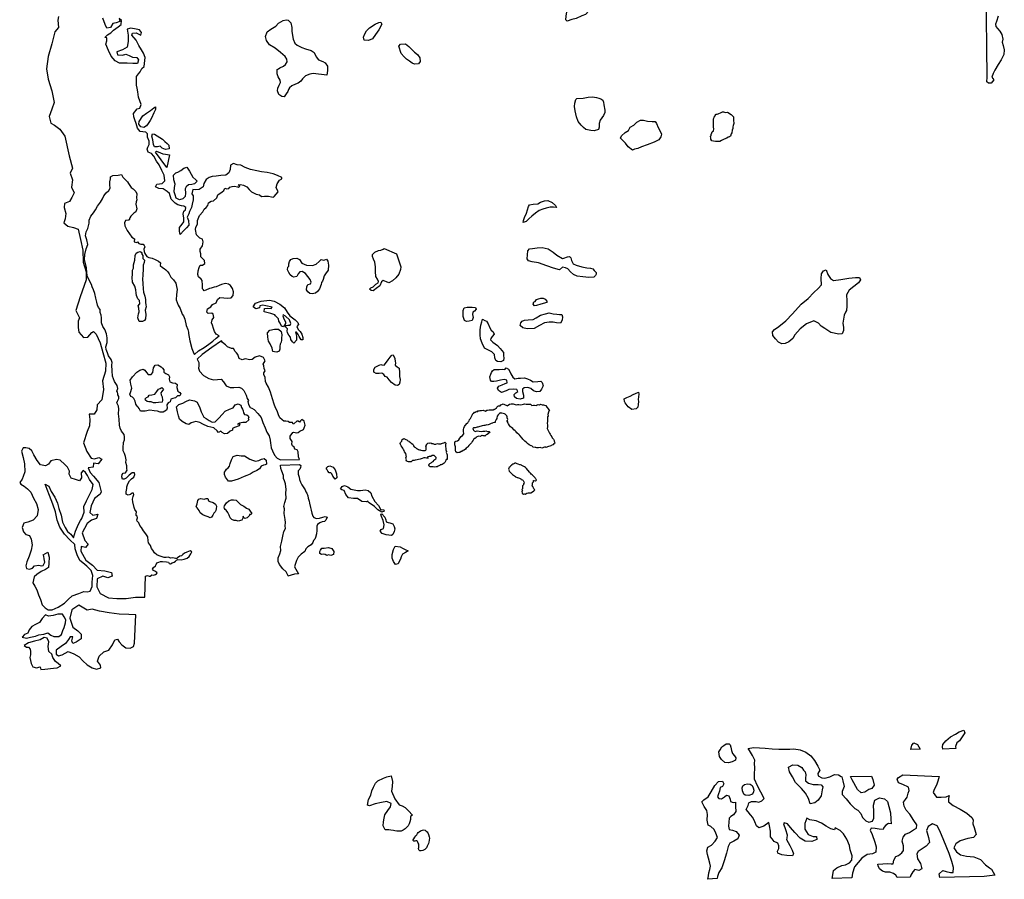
# Model space of a CAD drawing. Extents: x 167040 to 315899, y 721307 to 809380.
# Tile 6 of 20: x 224170 to 250542, y 721307 to 744317. Entities that reach past the tile are written whole.
import ezdxf

# ---------------------------------------------------------------- set-up
doc = ezdxf.new("R2010")
doc.units = 0
doc.layers.add('-RPA', color=1, linetype='CONTINUOUS')
doc.layers.add('RPA', color=3, linetype='CONTINUOUS')

msp = doc.modelspace()

# ---------------------------------------------------------------- linework, layer by layer
at = {"layer": '-RPA', "color": 0}
for points in [[(227541, 734135), (227532, 734171), (227566, 734208), (227611, 734224), (227636, 734262), (227708, 734278), (227792, 734297), (227842, 734366), (227884, 734425), (227931, 734446), (227975, 734475), (228020, 734428), (227981, 734366), (227946, 734328), (227963, 734275), (227986, 734220), (227991, 734134), (227988, 734076), (227888, 734069), (227819, 734060), (227751, 734064), (227687, 734084), (227627, 734084), (227585, 734093)], [(245204, 724182), (245227, 724104), (245220, 724013), (245217, 723941), (245299, 723883), (245420, 723841), (245557, 723841), (245635, 723835), (245681, 723786), (245661, 723698), (245633, 723545), (245555, 723424), (245470, 723352), (245346, 723329), (245297, 723465), (245218, 723615), (245110, 723735), (244953, 723898), (244865, 724048), (244786, 724184), (244760, 724308), (244880, 724367), (245011, 724364), (245115, 724299), (245164, 724225)]]:
    msp.add_lwpolyline(points, close=True, dxfattribs=at)
at = {"layer": 'RPA', "color": 0}
for points in [[(250374, 744413), (250331, 744273), (250308, 744198), (250311, 744133), (250363, 744084), (250419, 744009), (250477, 743924), (250500, 743794), (250487, 743715), (250513, 743627), (250542, 743507), (250529, 743383), (250457, 743239), (250378, 743116), (250284, 742963), (250241, 742881), (250212, 742780), (250262, 742707), (250192, 742621), (250122, 742621), (250074, 742650), (250081, 742777), (250052, 745177)], [(225210, 744402), (225193, 744309), (225208, 744108), (225115, 743992), (225029, 743674), (224935, 743331), (224891, 743005), (224931, 742728), (225029, 742409), (225094, 742099), (225034, 741923), (224958, 741723), (225007, 741547), (225098, 741496), (225248, 741386), (225381, 741201), (225495, 740672), (225585, 740345), (225525, 740211), (225583, 740035), (225556, 739834), (225631, 739683), (225571, 739558), (225503, 739449), (225369, 739400), (225360, 739291), (225409, 739132), (225391, 738989), (225349, 738881), (225457, 738788), (225608, 738753), (225733, 738711), (225798, 738434), (225863, 738148), (225869, 737830), (225951, 737570), (225950, 737352), (225788, 736901), (225676, 736533), (225776, 736340), (225733, 736248), (225740, 736080), (225756, 735955), (225881, 735811), (225998, 735819), (226100, 735944), (226150, 735969), (226216, 735901), (226324, 735666), (226397, 735406), (226479, 735121), (226469, 734911), (226392, 734652), (226416, 734417), (226372, 734141), (226246, 734008), (226236, 733874), (226168, 733757), (226034, 733758), (226050, 733616), (226041, 733448), (225973, 733298), (225878, 732989), (225969, 732754), (226085, 732577), (226177, 732559), (226286, 732601), (226370, 732550), (226268, 732425), (226151, 732442), (226134, 732342), (226008, 732318), (226057, 732200), (226149, 732099), (226290, 731930), (226355, 731679), (226322, 731620), (226178, 731496), (226085, 731304), (226050, 731128), (226133, 731052), (226259, 731085), (226225, 730968), (226091, 730918), (225973, 730827), (225905, 730693), (225845, 730577), (225911, 730375), (226003, 730282), (225935, 730191), (225818, 730217), (225809, 730091), (225941, 729847), (226124, 729720), (226249, 729585), (226450, 729567), (226626, 729516), (226650, 729424), (226533, 729374), (226399, 729425), (226248, 729351), (226238, 729133), (226329, 728957), (226546, 728838), (226772, 728820), (227023, 728826), (227274, 728858), (227518, 728855), (227544, 729420), (227589, 729439), (227635, 729425), (227668, 729419), (227704, 729445), (227710, 729456), (227750, 729444), (227810, 729465), (227837, 729482), (227849, 729510), (227810, 729543), (227753, 729577), (227731, 729611), (227755, 729649), (227809, 729694), (227822, 729733), (227841, 729778), (227897, 729800), (227938, 729816), (227998, 729814), (228098, 729806), (228154, 729796), (228170, 729764), (228211, 729755), (228252, 729781), (228305, 729799), (228345, 729823), (228368, 729853), (228407, 729869), (228496, 729854), (228571, 729872), (228653, 729903), (228708, 729944), (228758, 730017), (228781, 730076), (228733, 730096), (228646, 730067), (228587, 730035), (228542, 729998), (228505, 729964), (228456, 729957), (228396, 729913), (228376, 729892), (228340, 729898), (228272, 729909), (228217, 729907), (228149, 729930), (228092, 729922), (228036, 729921), (227983, 729942), (227908, 729965), (227842, 729993), (227782, 730042), (227733, 730114), (227704, 730163), (227672, 730238), (227621, 730311), (227615, 730369), (227603, 730473), (227548, 730555), (227482, 730637), (227462, 730677), (227435, 730728), (227385, 730780), (227361, 730849), (227314, 730894), (227307, 730933), (227327, 730986), (227319, 731029), (227289, 731043), (227291, 731080), (227298, 731142), (227258, 731203), (227236, 731256), (227196, 731408), (227192, 731481), (227205, 731550), (227231, 731608), (227215, 731641), (227180, 731643), (227139, 731604), (227073, 731586), (227022, 731616), (227026, 731683), (227044, 731767), (227040, 731812), (227070, 731893), (227113, 731974), (227165, 732023), (227230, 732074), (227254, 732139), (227244, 732187), (227179, 732185), (227101, 732123), (227018, 732046), (226967, 732020), (226924, 732019), (226903, 732076), (226911, 732146), (226941, 732181), (227005, 732188), (227051, 732255), (227044, 732298), (227039, 732378), (227014, 732463), (227026, 732537), (227001, 732624), (226977, 732708), (226939, 732772), (226942, 732859), (226950, 732998), (226974, 733072), (226980, 733153), (226965, 733217), (226900, 733299), (226860, 733385), (226846, 733462), (226831, 733620), (226813, 733768), (226824, 733889), (226813, 733972), (226776, 734058), (226787, 734110), (226822, 734176), (226824, 734233), (226795, 734273), (226797, 734311), (226786, 734348), (226774, 734376), (226803, 734443), (226781, 734529), (226711, 734628), (226656, 734774), (226646, 734917), (226637, 735070), (226650, 735145), (226624, 735218), (226552, 735320), (226518, 735396), (226484, 735493), (226481, 735559), (226516, 735680), (226515, 735798), (226496, 735912), (226449, 736028), (226396, 736108), (226361, 736207), (226357, 736255), (226363, 736336), (226355, 736412), (226325, 736478), (226326, 736561), (226279, 736613), (226256, 736680), (226238, 736755), (226211, 736866), (226187, 736984), (226146, 737083), (226110, 737164), (226089, 737228), (225987, 737434), (225964, 737543), (225959, 737678), (225908, 737899), (225911, 738032), (225953, 738188), (225998, 738299), (225972, 738421), (225932, 738531), (225950, 738636), (225997, 738727), (226032, 738868), (226033, 738950), (226074, 739057), (226145, 739147), (226198, 739232), (226251, 739326), (226330, 739436), (226390, 739523), (226423, 739606), (226490, 739683), (226559, 739741), (226591, 739804), (226587, 739900), (226586, 739978), (226599, 740058), (226605, 740113), (226668, 740149), (226804, 740158), (226893, 740169), (226929, 740100), (227010, 740026), (227061, 739974), (227086, 739930), (227116, 739881), (227155, 739821), (227210, 739787), (227282, 739722), (227305, 739652), (227295, 739553), (227304, 739499), (227288, 739444), (227284, 739378), (227305, 739253), (227284, 739175), (227230, 739134), (227151, 739058), (227122, 739017), (227100, 738951), (227079, 738954), (227007, 738938), (226979, 738879), (226985, 738795), (227053, 738677), (227174, 738496), (227243, 738455), (227234, 738372), (227305, 738350), (227328, 738368), (227359, 738326), (227417, 738311), (227473, 738312), (227508, 738275), (227518, 738235), (227493, 738171), (227506, 738114), (227524, 738056), (227572, 737976), (227633, 737950), (227720, 737931), (227801, 737897), (227884, 737850), (227943, 737810), (227932, 737737), (227991, 737685), (228041, 737656), (228081, 737619), (228140, 737565), (228171, 737516), (228218, 737425), (228290, 737355), (228355, 737268), (228373, 737176), (228387, 737091), (228371, 736959), (228364, 736820), (228411, 736678), (228469, 736584), (228519, 736436), (228554, 736391), (228589, 736302), (228631, 736128), (228671, 736025), (228695, 735950), (228689, 735918), (228726, 735723), (228782, 735520), (228835, 735383), (228852, 735358), (228960, 735454), (229107, 735539), (229234, 735632), (229342, 735715), (229435, 735794), (229512, 735852), (229435, 735896), (229388, 735970), (229362, 736050), (229331, 736137), (229306, 736199), (229321, 736281), (229366, 736347), (229355, 736436), (229319, 736459), (229216, 736454), (229178, 736489), (229203, 736577), (229288, 736633), (229337, 736691), (229433, 736742), (229472, 736830), (229534, 736878), (229641, 736873), (229734, 736862), (229835, 736873), (229890, 736931), (229894, 737035), (229869, 737118), (229812, 737206), (229761, 737241), (229678, 737252), (229571, 737226), (229514, 737198), (229431, 737170), (229377, 737153), (229300, 737130), (229252, 737124), (229155, 737080), (229112, 737061), (229093, 737087), (229065, 737110), (229063, 737213), (229053, 737340), (229033, 737373), (228962, 737430), (228942, 737498), (228952, 737596), (228976, 737682), (229008, 737745), (229063, 737742), (229125, 737794), (229117, 737868), (229020, 737968), (229023, 738051), (229008, 738114), (229001, 738179), (229068, 738268), (229088, 738370), (229065, 738438), (228995, 738472), (228908, 738560), (228877, 738697), (228891, 738764), (228935, 738840), (228931, 738943), (228987, 739080), (229074, 739174), (229112, 739249), (229163, 739286), (229209, 739345), (229229, 739414), (229295, 739462), (229357, 739466), (229453, 739545), (229473, 739626), (229597, 739707), (229634, 739744), (229666, 739811), (229715, 739793), (229771, 739796), (229797, 739834), (229862, 739850), (229922, 739862), (230001, 739839), (230019, 739836), (230062, 739863), (230021, 739901), (230088, 739910), (230166, 739890), (230253, 739842), (230317, 739770), (230378, 739712), (230506, 739651), (230590, 739628), (230649, 739587), (230729, 739591), (230830, 739594), (230911, 739580), (230971, 739564), (230983, 739584), (231097, 739710), (231040, 739828), (231065, 739920), (231125, 740020), (231192, 740053), (231192, 740095), (231075, 740146), (230958, 740188), (230800, 740231), (230649, 740241), (230523, 740275), (230348, 740310), (230206, 740361), (230089, 740420), (229997, 740429), (229897, 740464), (229813, 740422), (229803, 740305), (229769, 740222), (229694, 740155), (229559, 740148), (229434, 740132), (229325, 740124), (229241, 740091), (229165, 740042), (229106, 739933), (229080, 739841), (228979, 739775), (228887, 739759), (228803, 739768), (228777, 739659), (228819, 739600), (228818, 739491), (228792, 739382), (228775, 739290), (228715, 739182), (228698, 739123), (228656, 739032), (228688, 738939), (228704, 738814), (228637, 738747), (228569, 738672), (228468, 738564), (228452, 738656), (228453, 738757), (228520, 738840), (228563, 738907), (228563, 739016), (228547, 739108), (228565, 739191), (228607, 739225), (228616, 739292), (228566, 739325), (228507, 739334), (228407, 739360), (228332, 739402), (228223, 739512), (228183, 739663), (228124, 739722), (228016, 739790), (227899, 739799), (227807, 739842), (227841, 739917), (227983, 739932), (228059, 740007), (228044, 740158), (227977, 740284), (227903, 740436), (227837, 740528), (227762, 740663), (227696, 740738), (227612, 740773), (227588, 740856), (227605, 740907), (227639, 740973), (227639, 741065), (227590, 741175), (227591, 741258), (227549, 741309), (227465, 741318), (227398, 741327), (227324, 741411), (227291, 741537), (227250, 741638), (227225, 741713), (227217, 741805), (227319, 741930), (227386, 741947), (227420, 742047), (227387, 742148), (227355, 742248), (227330, 742383), (227314, 742483), (227298, 742567), (227299, 742676), (227300, 742801), (227350, 742868), (227401, 742918), (227444, 743010), (227503, 743068), (227531, 743305), (227490, 743423), (227432, 743515), (227358, 743625), (227292, 743768), (227175, 743902), (227192, 743953), (227293, 743969), (227418, 743901), (227435, 743976), (227377, 744043), (227294, 744061), (227151, 744095), (227051, 744062), (227075, 743903), (227074, 743736), (227047, 743585), (226921, 743510), (226770, 743453), (226786, 743377), (226920, 743368), (227013, 743393), (227105, 743358), (227188, 743316), (227305, 743307), (227355, 743239), (227321, 743148), (227204, 743148), (227045, 743158), (226843, 743151), (226727, 743219), (226619, 743337), (226553, 743496), (226478, 743664), (226504, 743756), (226505, 743832), (226454, 743840), (226522, 743915), (226614, 743965), (226682, 744040), (226808, 744123), (226892, 744189), (226893, 744298), (226835, 744349), (226851, 744265), (226750, 744232), (226666, 744216), (226599, 744107), (226506, 744091), (226457, 744192), (226399, 744360)]]:
    msp.add_lwpolyline(points, dxfattribs=at)
for points in [[(239109, 744735), (239191, 744761), (239279, 744761), (239351, 744751), (239386, 744744), (239429, 744649), (239416, 744555), (239327, 744457), (239230, 744421), (239073, 744347), (238962, 744321), (238835, 744282), (238796, 744314), (238806, 744412), (238825, 744526), (238897, 744614), (239005, 744686)], [(231099, 742998), (231142, 743030), (231233, 743076), (231292, 743115), (231334, 743190), (231328, 743265), (231279, 743330), (231152, 743441), (231009, 743559), (230862, 743647), (230778, 743764), (230755, 743865), (230798, 743992), (230895, 744064), (231029, 744145), (231104, 744227), (231228, 744295), (231303, 744315), (231362, 744305), (231434, 744230), (231456, 744109), (231456, 743998), (231498, 743799), (231537, 743685), (231602, 743633), (231729, 743577), (231824, 743538), (231977, 743492), (232055, 743440), (232107, 743319), (232176, 743244), (232290, 743198), (232355, 743162), (232417, 743074), (232410, 742954), (232397, 742836), (232033, 742874), (231939, 742858), (231828, 742819), (231743, 742734), (231704, 742672), (231632, 742616), (231557, 742590), (231462, 742544), (231394, 742492), (231371, 742449), (231348, 742397), (231309, 742331), (231257, 742253), (231191, 742259), (231113, 742318), (231074, 742409), (231083, 742481), (231119, 742566), (231155, 742632), (231145, 742697), (231093, 742789), (231063, 742867), (231068, 742981)], [(233403, 743917), (233455, 744015), (233536, 744096), (233687, 744197), (233788, 744246), (233843, 744253), (233866, 744194), (233791, 744047), (233699, 743923), (233624, 743806), (233516, 743764), (233393, 743771), (233383, 743849)], [(234608, 743208), (234533, 743257), (234465, 743323), (234383, 743414), (234328, 743610), (234367, 743658), (234501, 743671), (234595, 743603), (234654, 743534), (234745, 743446), (234827, 743390), (234888, 743293), (234895, 743201), (234852, 743136), (234745, 743127), (234686, 743153)], [(239787, 742166), (239810, 742110), (239820, 742039), (239843, 741898), (239843, 741833), (239804, 741751), (239762, 741689), (239716, 741627), (239690, 741542), (239687, 741437), (239677, 741375), (239553, 741342), (239465, 741352), (239337, 741374), (239275, 741430), (239206, 741492), (239124, 741590), (239088, 741721), (239049, 741881), (239032, 741992), (239039, 742087), (239068, 742181), (239094, 742208), (239258, 742221), (239398, 742241), (239516, 742251), (239620, 742231), (239682, 742218), (239731, 742202)], [(227696, 741679), (227662, 741617), (227615, 741537), (227565, 741479), (227496, 741428), (227412, 741446), (227358, 741519), (227372, 741596), (227466, 741745), (227562, 741814), (227670, 741884), (227760, 741957), (227806, 741986), (227811, 741917), (227760, 741827)], [(242961, 741830), (242997, 741847), (243023, 741853), (243075, 741830), (243128, 741844), (243229, 741778), (243291, 741720), (243285, 741684), (243291, 741625), (243295, 741543), (243282, 741484), (243275, 741445), (243272, 741406), (243249, 741357), (243243, 741288), (243223, 741259), (243204, 741203), (243184, 741180), (243145, 741174), (243112, 741147), (243037, 741118), (242965, 741088), (242920, 741059), (242920, 741059), (242867, 741059), (242805, 741059), (242756, 741065), (242710, 741072), (242684, 741117), (242681, 741147), (242674, 741199), (242687, 741209), (242687, 741245), (242710, 741287), (242720, 741314), (242752, 741343), (242762, 741392), (242752, 741441), (242756, 741497), (242755, 741539), (242752, 741585), (242755, 741627), (242755, 741650), (242762, 741693), (242768, 741709), (242798, 741742), (242804, 741765), (242807, 741778), (242827, 741788), (242850, 741791), (242876, 741798)], [(240703, 741576), (240794, 741628), (240876, 741631), (240981, 741602), (241108, 741589), (241193, 741589), (241229, 741540), (241269, 741429), (241331, 741312), (241357, 741250), (241344, 741178), (241289, 741099), (241161, 741037), (240972, 740968), (240828, 740912), (240730, 740866), (240635, 740850), (240586, 740827), (240469, 740918), (240393, 741016), (240259, 741144), (240288, 741206), (240383, 741294), (240478, 741353), (240523, 741438), (240621, 741494), (240657, 741530)], [(227924, 741166), (227992, 741116), (228059, 741056), (228120, 741000), (228165, 740957), (228170, 740862), (228078, 740841), (227984, 740882), (227933, 740928), (227861, 740913), (227780, 740912), (227755, 740977), (227738, 741105), (227710, 741196), (227731, 741258), (227779, 741250)], [(228076, 740714), (228186, 740702), (228108, 740365), (227810, 740771), (227833, 740797), (227940, 740756), (228001, 740729)], [(228648, 740372), (228722, 740266), (228760, 740181), (228810, 740098), (228891, 740035), (228922, 739993), (228854, 739926), (228779, 739902), (228695, 739894), (228628, 739844), (228602, 739794), (228610, 739677), (228601, 739585), (228542, 739518), (228449, 739494), (228358, 739536), (228333, 739629), (228309, 739712), (228318, 739821), (228335, 739913), (228302, 740031), (228286, 740156), (228354, 740215), (228404, 740239), (228488, 740281), (228564, 740347)], [(237925, 739376), (238045, 739389), (238121, 739435), (238228, 739468), (238317, 739478), (238434, 739425), (238523, 739341), (238549, 739288), (238464, 739301), (238376, 739301), (238274, 739275), (238183, 739249), (238085, 739206), (237984, 739134), (237886, 739062), (237807, 738990), (237739, 738911), (237654, 738888), (237660, 738944), (237690, 739022), (237742, 739137), (237774, 739232), (237800, 739317), (237823, 739363)], [(234260, 738054), (234377, 737704), (234371, 737628), (234323, 737505), (234242, 737404), (234153, 737323), (234054, 737270), (233994, 737299), (233907, 737337), (233859, 737299), (233817, 737193), (233722, 737124), (233676, 737085), (233638, 737059), (233586, 737067), (233543, 737107), (233575, 737144), (233641, 737170), (233705, 737236), (233767, 737270), (233784, 737313), (233757, 737368), (233705, 737442), (233701, 737581), (233701, 737703), (233678, 737829), (233650, 737905), (233620, 737974), (233620, 738029), (233684, 738093), (233776, 738139), (233843, 738151), (233909, 738174), (233928, 738193)], [(238711, 737926), (238747, 737935), (238842, 737968), (238897, 737975), (238936, 737939), (238953, 737867), (238992, 737782), (239074, 737746), (239228, 737698), (239362, 737672), (239460, 737665), (239519, 737652), (239558, 737600), (239607, 737548), (239607, 737508), (239591, 737466), (239548, 737427), (239418, 737413), (239251, 737430), (239100, 737456), (238999, 737495), (238921, 737566), (238852, 737651), (238793, 737671), (238708, 737697), (238630, 737618), (238469, 737664), (238293, 737732), (238067, 737807), (237897, 737840), (237796, 737859), (237763, 737915), (237773, 738026), (237779, 738127), (237822, 738183), (237903, 738189), (238034, 738209), (238165, 738219), (238322, 738183), (238456, 738095), (238560, 738017)], [(227400, 738108), (227422, 738097), (227444, 738071), (227445, 738043), (227466, 738002), (227464, 737968), (227464, 737923), (227512, 737882), (227508, 737822), (227478, 737750), (227478, 737649), (227466, 737483), (227460, 737370), (227464, 737259), (227478, 737111), (227490, 737025), (227518, 736913), (227543, 736828), (227540, 736751), (227553, 736686), (227555, 736628), (227535, 736541), (227552, 736423), (227544, 736314), (227515, 736264), (227460, 736234), (227372, 736242), (227332, 736334), (227350, 736443), (227367, 736498), (227365, 736598), (227347, 736658), (227375, 736698), (227391, 736714), (227381, 736799), (227331, 736845), (227297, 736931), (227288, 736998), (227285, 737087), (227253, 737188), (227190, 737294), (227182, 737414), (227188, 737493), (227194, 737612), (227216, 737670), (227222, 737759), (227252, 737881), (227263, 738004), (227291, 738070), (227336, 738096)], [(232391, 737908), (232422, 737855), (232438, 737747), (232431, 737611), (232361, 737516), (232324, 737457), (232297, 737367), (232281, 737318), (232253, 737284), (232247, 737229), (232204, 737117), (232143, 737045), (232089, 737001), (232007, 736980), (231938, 736990), (231884, 737031), (231854, 737083), (231863, 737169), (231891, 737225), (231955, 737251), (231973, 737295), (231946, 737363), (231884, 737446), (231823, 737527), (231735, 737573), (231673, 737567), (231630, 737514), (231590, 737441), (231513, 737421), (231467, 737441), (231417, 737490), (231381, 737546), (231344, 737625), (231351, 737692), (231378, 737724), (231377, 737778), (231401, 737843), (231430, 737894), (231491, 737929), (231595, 737932), (231664, 737901), (231728, 737800), (231855, 737746), (232009, 737738), (232112, 737776), (232190, 737842), (232244, 737901), (232277, 737889), (232314, 737882), (232339, 737890)], [(246311, 736534), (246285, 736491), (246250, 736406), (246233, 736298), (246220, 736197), (246237, 736079), (246237, 735994), (246195, 735909), (246106, 735903), (245894, 735948), (245737, 736052), (245639, 736114), (245567, 736196), (245439, 736258), (245243, 736173), (245070, 736045), (244930, 735885), (244874, 735783), (244767, 735692), (244675, 735646), (244580, 735639), (244492, 735688), (244410, 735773), (244338, 735861), (244335, 735962), (244384, 736024), (244501, 736103), (244691, 736260), (244870, 736440), (245105, 736702), (245285, 736853), (245438, 737016), (245559, 737121), (245647, 737222), (245637, 737386), (245650, 737517), (245696, 737595), (245771, 737625), (245817, 737494), (245889, 737389), (245964, 737340), (246163, 737360), (246379, 737400), (246552, 737416), (246663, 737420), (246686, 737358), (246641, 737273), (246513, 737178), (246383, 737073), (246317, 736952), (246321, 736789), (246321, 736648)], [(238016, 736823), (238065, 736843), (238131, 736863), (238193, 736863), (238248, 736833), (238291, 736784), (238288, 736745), (238131, 736699), (238016, 736663), (237961, 736657), (237925, 736699), (237941, 736761), (237977, 736778)], [(231516, 735654), (231475, 735694), (231432, 735757), (231421, 735815), (231383, 735874), (231339, 735932), (231332, 735989), (231339, 736044), (231302, 736084), (231294, 736130), (231348, 736136), (231418, 736137), (231436, 736189), (231393, 736280), (231292, 736385), (231230, 736413), (231216, 736392), (231248, 736312), (231291, 736225), (231292, 736181), (231262, 736144), (231234, 736092), (231182, 736112), (231148, 736195), (231114, 736245), (231103, 736314), (231061, 736358), (231020, 736386), (231002, 736420), (230895, 736456), (230790, 736477), (230719, 736499), (230728, 736582), (230802, 736593), (230907, 736583), (230930, 736626), (230765, 736654), (230685, 736676), (230600, 736660), (230589, 736606), (230493, 736579), (230423, 736631), (230486, 736732), (230638, 736783), (230857, 736810), (230986, 736780), (231134, 736704), (231260, 736604), (231333, 736486), (231407, 736390), (231544, 736283), (231621, 736211), (231638, 736161), (231594, 736107), (231626, 736028), (231686, 735973), (231730, 735899), (231757, 735813), (231751, 735752), (231711, 735744), (231656, 735837), (231633, 735889), (231586, 735950), (231560, 735949), (231588, 735844), (231588, 735766), (231585, 735738)], [(236046, 736464), (236046, 736536), (236075, 736605), (236154, 736618), (236291, 736618), (236376, 736615), (236392, 736570), (236353, 736517), (236311, 736491), (236301, 736426), (236314, 736347), (236288, 736269), (236210, 736246), (236134, 736239), (236082, 736268), (236046, 736376)], [(238461, 736448), (238556, 736432), (238631, 736429), (238693, 736429), (238713, 736360), (238700, 736275), (238654, 736190), (238546, 736200), (238455, 736223), (238354, 736222), (238229, 736199), (238089, 736131), (237949, 736052), (237759, 736042), (237648, 736071), (237576, 736130), (237592, 736205), (237625, 736251), (237693, 736277), (237791, 736280), (237919, 736294), (238007, 736340), (238115, 736405), (238252, 736448), (238353, 736474)], [(237126, 735407), (237132, 735332), (237139, 735257), (237126, 735191), (237054, 735162), (236966, 735165), (236920, 735198), (236894, 735266), (236891, 735354), (236815, 735429), (236711, 735478), (236616, 735521), (236554, 735655), (236514, 735772), (236504, 735877), (236507, 736014), (236520, 736142), (236550, 736230), (236569, 736305), (236625, 736269), (236677, 736250), (236720, 736174), (236759, 736070), (236795, 736005), (236851, 735959), (236877, 735897), (236828, 735835), (236785, 735786), (236782, 735750), (236844, 735684), (236965, 735600), (237037, 735515)], [(231175, 735685), (231145, 735636), (231134, 735579), (231135, 735499), (231124, 735441), (231061, 735417), (230993, 735422), (230951, 735438), (230933, 735528), (230878, 735640), (230834, 735712), (230815, 735818), (230811, 735935), (230873, 736010), (230998, 736029), (231101, 736029), (231171, 735972), (231188, 735882), (231182, 735788), (231180, 735735)], [(228920, 735234), (228971, 735144), (228966, 735053), (228963, 734992), (228982, 734907), (229093, 734793), (229238, 734714), (229358, 734676), (229464, 734685), (229565, 734691), (229625, 734625), (229701, 734520), (229806, 734472), (229909, 734470), (230041, 734480), (230110, 734453), (230175, 734387), (230233, 734268), (230267, 734179), (230297, 734125), (230279, 734098), (230294, 734019), (230339, 733934), (230392, 733922), (230454, 733883), (230549, 733779), (230634, 733668), (230678, 733534), (230742, 733391), (230791, 733274), (230853, 733174), (230875, 733064), (230887, 732980), (230898, 732931), (230907, 732856), (230940, 732774), (230992, 732658), (231065, 732584), (231157, 732537), (231668, 732547), (231635, 732615), (231625, 732745), (231599, 732799), (231542, 732818), (231521, 732872), (231475, 732909), (231462, 732957), (231464, 733028), (231415, 733105), (231411, 733170), (231488, 733263), (231512, 733274), (231585, 733256), (231626, 733264), (231677, 733301), (231772, 733350), (231789, 733395), (231819, 733461), (231788, 733571), (231723, 733613), (231695, 733583), (231666, 733545), (231626, 733574), (231592, 733568), (231516, 733501), (231492, 733494), (231479, 733533), (231395, 733533), (231362, 733564), (231297, 733572), (231249, 733573), (231201, 733605), (231134, 733661), (231099, 733740), (231069, 733844), (231020, 733928), (230985, 734025), (230943, 734171), (230885, 734343), (230837, 734478), (230773, 734584), (230755, 734631), (230746, 734740), (230713, 734821), (230713, 734863), (230749, 734915), (230722, 734984), (230705, 735052), (230692, 735100), (230749, 735181), (230700, 735272), (230593, 735323), (230479, 735285), (230393, 735224), (230332, 735209), (230213, 735239), (230131, 735213), (230050, 735245), (230016, 735358), (229978, 735396), (229937, 735431), (229899, 735512), (229847, 735516), (229732, 735556), (229678, 735610), (229603, 735678), (229574, 735725), (229316, 735543), (229059, 735351)], [(233841, 735087), (233871, 735075), (233935, 735068), (233995, 735151), (234035, 735213), (234090, 735286), (234137, 735334), (234170, 735343), (234216, 735249), (234229, 735172), (234237, 735134), (234231, 735073), (234283, 735028), (234335, 734985), (234339, 734872), (234342, 734767), (234361, 734685), (234356, 734612), (234330, 734549), (234292, 734524), (234226, 734537), (234128, 734604), (234067, 734681), (234010, 734744), (233960, 734766), (233923, 734820), (233871, 734859), (233794, 734850), (233717, 734845), (233659, 734884), (233658, 734953), (233693, 735019), (233797, 735068)], [(227118, 734292), (227140, 734340), (227175, 734456), (227147, 734562), (227130, 734666), (227190, 734756), (227305, 734878), (227385, 734932), (227474, 734958), (227525, 734932), (227566, 734873), (227615, 734818), (227694, 734821), (227734, 734872), (227752, 734998), (227802, 735070), (227873, 735077), (227960, 735028), (227997, 734990), (228032, 734948), (228033, 734883), (228083, 734845), (228155, 734810), (228185, 734756), (228174, 734697), (228194, 734623), (228267, 734598), (228340, 734586), (228385, 734553), (228382, 734475), (228408, 734377), (228459, 734342), (228490, 734298), (228461, 734249), (228394, 734246), (228346, 734192), (228276, 734177), (228221, 734157), (228196, 734088), (228150, 734060), (228112, 734011), (228118, 733922), (228106, 733865), (228017, 733815), (227931, 733814), (227862, 733836), (227771, 733849), (227658, 733863), (227531, 733835), (227410, 733840), (227370, 733911), (227344, 733948), (227320, 733971), (227284, 734027), (227260, 734109), (227227, 734176), (227193, 734210), (227149, 734228)], [(237695, 734731), (237767, 734702), (237852, 734669), (237921, 734627), (238045, 734634), (238127, 734640), (238163, 734604), (238192, 734516), (238150, 734425), (238098, 734362), (238016, 734356), (237931, 734385), (237856, 734444), (237777, 734473), (237683, 734460), (237637, 734424), (237640, 734362), (237667, 734270), (237660, 734185), (237575, 734156), (237480, 734175), (237425, 734218), (237415, 734280), (237457, 734329), (237516, 734365), (237487, 734417), (237395, 734427), (237271, 734420), (237199, 734381), (237078, 734341), (236993, 734387), (236967, 734452), (237003, 734508), (237094, 734544), (237169, 734580), (237228, 734600), (237218, 734672), (237146, 734688), (237052, 734668), (236944, 734645), (236865, 734629), (236807, 734629), (236777, 734671), (236761, 734759), (236787, 734831), (236810, 734877), (236832, 734916), (236875, 734949), (237009, 734956), (237100, 734959), (237166, 734953), (237198, 734995), (237264, 734966), (237300, 734901), (237329, 734835), (237378, 734750), (237431, 734701), (237519, 734718), (237588, 734725)], [(240739, 734153), (240746, 734101), (240739, 734016), (240723, 733944), (240680, 733902), (240569, 733885), (240471, 733954), (240383, 734061), (240373, 734097), (240363, 734166), (240428, 734205), (240517, 734241), (240598, 734284), (240667, 734314), (240742, 734350), (240752, 734291), (240742, 734219)], [(230157, 733845), (230161, 733795), (230189, 733751), (230251, 733740), (230290, 733714), (230307, 733664), (230293, 733638), (230309, 733609), (230229, 733538), (230144, 733535), (230053, 733515), (230004, 733494), (230070, 733497), (230051, 733446), (229919, 733401), (229868, 733370), (229869, 733328), (229804, 733300), (229736, 733242), (229654, 733231), (229589, 733267), (229561, 733300), (229491, 733265), (229459, 733309), (229369, 733392), (229210, 733430), (229077, 733487), (228997, 733532), (228891, 733557), (228766, 733525), (228702, 733485), (228627, 733501), (228521, 733561), (228447, 733628), (228426, 733712), (228400, 733819), (228368, 733954), (228434, 734019), (228537, 734054), (228623, 734101), (228722, 734140), (228850, 734118), (228922, 734077), (228993, 733929), (229032, 733820), (229081, 733712), (229100, 733675), (229168, 733641), (229244, 733585), (229328, 733547), (229405, 733554), (229502, 733649), (229590, 733749), (229672, 733837), (229788, 733894), (229885, 733926), (229939, 734006), (230021, 734033), (230096, 734000), (230110, 733936), (230134, 733893)], [(236295, 733749), (236301, 733759), (236317, 733772), (236331, 733785), (236353, 733811), (236366, 733811), (236393, 733831), (236419, 733824), (236438, 733844), (236478, 733844), (236504, 733854), (236543, 733860), (236582, 733867), (236644, 733841), (236683, 733867), (236703, 733867), (236742, 733874), (236772, 733877), (236798, 733874), (236821, 733877), (236850, 733874), (236850, 733874), (236876, 733890), (236876, 733887), (236902, 733897), (236938, 733916), (236948, 733949), (236974, 733972), (236997, 733985), (237036, 733985), (237053, 734008), (237085, 734018), (237118, 734031), (237141, 734025), (237236, 733982), (237255, 734002), (237288, 734021), (237334, 734031), (237389, 734031), (237468, 734005), (237504, 734018), (237543, 734015), (237595, 734012), (237660, 734028), (237690, 734035), (237739, 734022), (237807, 734022), (237853, 734029), (237886, 733990), (237935, 733996), (237958, 734003), (238017, 733986), (238030, 734009), (238053, 734013), (238089, 734006), (238118, 734023), (238160, 734010), (238196, 734006), (238223, 734003), (238259, 733987), (238288, 733948), (238298, 733935), (238321, 733902), (238360, 733850), (238350, 733853), (238334, 733810), (238314, 733752), (238324, 733709), (238311, 733686), (238308, 733660), (238305, 733598), (238308, 733565), (238298, 733519), (238305, 733461), (238308, 733418), (238302, 733372), (238315, 733336), (238331, 733304), (238344, 733284), (238361, 733252), (238377, 733222), (238397, 733189), (238420, 733154), (238436, 733124), (238466, 733085), (238485, 733049), (238489, 733033), (238495, 733013), (238502, 732984), (238472, 732961), (238466, 732941), (238446, 732935), (238407, 732918), (238394, 732912), (238371, 732899), (238332, 732889), (238306, 732882), (238273, 732869), (238260, 732872), (238227, 732876), (238152, 732849), (238110, 732866), (238070, 732856), (238021, 732856), (237995, 732862), (237979, 732869), (237927, 732875), (237878, 732918), (237865, 732914), (237812, 732940), (237773, 732976), (237743, 732996), (237701, 733035), (237649, 733090), (237629, 733117), (237563, 733185), (237547, 733201), (237488, 733260), (237469, 733283), (237439, 733312), (237403, 733342), (237374, 733371), (237344, 733401), (237318, 733420), (237292, 733456), (237262, 733498), (237220, 733577), (237243, 733561), (237236, 733600), (237246, 733616), (237229, 733659), (237229, 733688), (237216, 733711), (237207, 733721), (237180, 733747), (237171, 733757), (237157, 733766), (237121, 733776), (237085, 733786), (237056, 733786), (237046, 733789), (237017, 733776), (237004, 733760), (236988, 733740), (236958, 733707), (236948, 733652), (236948, 733645), (236935, 733616), (236909, 733560), (236903, 733537), (236886, 733537), (236847, 733524), (236834, 733518), (236802, 733504), (236782, 733501), (236746, 733481), (236694, 733465), (236674, 733468), (236632, 733458), (236605, 733458), (236605, 733458), (236560, 733442), (236527, 733435), (236491, 733429), (236439, 733409), (236419, 733409), (236367, 733396), (236328, 733393), (236318, 733383), (236308, 733370), (236318, 733344), (236325, 733327), (236341, 733314), (236361, 733304), (236380, 733298), (236423, 733311), (236475, 733301), (236537, 733295), (236573, 733305), (236629, 733302), (236651, 733308), (236697, 733298), (236714, 733295), (236746, 733292), (236769, 733269), (236753, 733269), (236737, 733246), (236723, 733236), (236691, 733210), (236665, 733204), (236625, 733168), (236622, 733174), (236576, 733190), (236590, 733177), (236537, 733187), (236511, 733161), (236472, 733167), (236439, 733157), (236400, 733141), (236384, 733118), (236371, 733112), (236328, 733079), (236315, 733063), (236292, 733027), (236273, 732987), (236256, 732971), (236256, 732971), (236234, 732958), (236204, 732915), (236175, 732879), (236155, 732866), (236132, 732850), (236110, 732824), (236077, 732791), (236048, 732788), (236015, 732761), (235995, 732758), (235959, 732732), (235933, 732732), (235891, 732722), (235851, 732745), (235842, 732781), (235842, 732817), (235841, 732885), (235822, 732941), (235828, 733013), (235854, 733036), (235900, 733042), (235933, 733072), (235962, 733118), (235995, 733157), (236034, 733190), (236067, 733229), (236060, 733307), (236057, 733347), (236070, 733379), (236083, 733428), (236105, 733451), (236154, 733517), (236167, 733510), (236194, 733559), (236210, 733579), (236220, 733615), (236246, 733641)], [(234701, 732953), (234714, 732923), (234717, 732907), (234740, 732884), (234773, 732864), (234802, 732842), (234828, 732829), (234855, 732815), (234877, 732806), (234894, 732799), (234913, 732793), (234962, 732786), (234992, 732786), (235018, 732786), (235028, 732786), (235051, 732796), (235057, 732809), (235054, 732829), (235057, 732862), (235051, 732891), (235057, 732901), (235060, 732920), (235073, 732950), (235073, 732956), (235096, 732973), (235099, 732982), (235099, 732982), (235126, 732992), (235148, 732983), (235178, 732986), (235207, 732973), (235233, 732976), (235269, 732957), (235299, 732957), (235318, 732957), (235361, 732973), (235387, 732963), (235430, 732960), (235456, 732967), (235472, 732976), (235498, 732983), (235528, 732993), (235557, 733009), (235557, 733009), (235573, 732993), (235580, 732980), (235583, 732960), (235577, 732947), (235577, 732908), (235573, 732905), (235573, 732879), (235587, 732849), (235583, 732800), (235600, 732758), (235593, 732731), (235613, 732696), (235623, 732669), (235623, 732643), (235620, 732624), (235620, 732601), (235616, 732578), (235616, 732548), (235594, 732542), (235584, 732516), (235564, 732480), (235554, 732463), (235535, 732450), (235515, 732431), (235486, 732414), (235463, 732401), (235430, 732398), (235430, 732395), (235411, 732382), (235378, 732368), (235352, 732349), (235326, 732345), (235280, 732342), (235247, 732345), (235202, 732349), (235166, 732352), (235133, 732371), (235123, 732378), (235123, 732378), (235126, 732384), (235126, 732401), (235133, 732420), (235152, 732424), (235159, 732437), (235192, 732453), (235208, 732476), (235241, 732492), (235270, 732522), (235290, 732545), (235312, 732561), (235326, 732578), (235322, 732600), (235306, 732617), (235280, 732640), (235270, 732649), (235254, 732649), (235218, 732653), (235185, 732623), (235162, 732626), (235136, 732623), (235097, 732616), (235107, 732581), (235064, 732580), (235031, 732593), (234995, 732587), (234953, 732567), (234894, 732551), (234852, 732547), (234812, 732534), (234763, 732528), (234734, 732515), (234705, 732515), (234692, 732515), (234675, 732498), (234659, 732482), (234633, 732485), (234613, 732482), (234587, 732482), (234561, 732492), (234522, 732505), (234522, 732505), (234525, 732518), (234528, 732534), (234525, 732560), (234515, 732596), (234528, 732616), (234521, 732642), (234525, 732671), (234512, 732691), (234512, 732707), (234479, 732753), (234469, 732789), (234469, 732789), (234449, 732812), (234430, 732848), (234410, 732874), (234387, 732910), (234367, 732942), (234364, 732975), (234374, 732995), (234390, 733021), (234407, 733034), (234413, 733080), (234462, 733103), (234475, 733099), (234508, 733083), (234540, 733073), (234550, 733063), (234570, 733047), (234593, 733031), (234603, 733024), (234629, 733005), (234645, 732992), (234658, 732982)], [(224203, 731884), (224287, 731833), (224378, 731757), (224470, 731673), (224536, 731505), (224619, 731370), (224668, 731202), (224641, 731035), (224532, 730919), (224389, 730869), (224280, 730837), (224237, 730720), (224270, 730611), (224337, 730535), (224429, 730509), (224478, 730408), (224502, 730257), (224476, 730115), (224425, 729957), (224357, 729806), (224331, 729698), (224356, 729630), (224431, 729605), (224515, 729638), (224566, 729696), (224683, 729720), (224750, 729695), (224800, 729711), (224843, 729795), (224826, 729887), (224819, 729954), (224802, 729996), (224920, 730062), (224961, 729928), (224951, 729769), (224942, 729652), (224858, 729602), (224749, 729544), (224631, 729470), (224555, 729403), (224521, 729244), (224579, 729152), (224628, 729059), (224678, 728917), (224727, 728799), (224776, 728656), (224851, 728572), (224935, 728521), (225044, 728521), (225203, 728587), (225371, 728694), (225464, 728794), (225573, 728894), (225750, 728960), (225892, 729009), (225976, 729000), (226060, 729016), (226111, 729142), (226112, 729259), (226130, 729443), (226080, 729569), (225972, 729687), (225864, 729780), (225781, 729839), (225706, 729990), (225657, 730149), (225649, 730267), (225516, 730393), (225367, 730545), (225242, 730730), (225177, 730923), (225128, 731141), (225062, 731351), (224972, 731577), (224906, 731737), (224848, 731888), (224948, 731829), (225014, 731686), (225114, 731534), (225180, 731375), (225220, 731232), (225278, 731056), (225318, 730863), (225385, 730721), (225451, 730620), (225542, 730544), (225609, 730451), (225669, 730627), (225745, 730810), (225796, 730910), (225838, 730969), (225898, 731136), (225891, 731287), (225959, 731437), (226052, 731612), (226111, 731737), (226137, 731879), (226038, 732006), (225988, 732115), (225930, 732199), (225872, 732250), (225821, 732191), (225829, 732057), (225770, 731974), (225661, 732008), (225552, 732042), (225494, 732152), (225503, 732235), (225454, 732336), (225379, 732412), (225254, 732522), (225154, 732547), (225003, 732506), (224944, 732423), (224860, 732373), (224726, 732399), (224634, 732517), (224552, 732668), (224494, 732778), (224427, 732837), (224335, 732854), (224260, 732855), (224217, 732771), (224267, 732595), (224299, 732427), (224306, 732218), (224263, 732093), (224238, 732017), (224170, 731926)], [(230781, 732423), (230747, 732398), (230696, 732395), (230641, 732363), (230590, 732297), (230519, 732253), (230423, 732204), (230342, 732152), (230258, 732112), (230185, 732088), (230100, 732053), (230021, 732022), (229936, 731988), (229841, 731960), (229763, 731967), (229680, 732067), (229657, 732147), (229659, 732204), (229684, 732239), (229710, 732287), (229758, 732324), (229792, 732362), (229806, 732439), (229840, 732533), (229891, 732624), (229991, 732660), (230099, 732646), (230194, 732641), (230265, 732598), (230336, 732553), (230410, 732526), (230482, 732504), (230571, 732520), (230644, 732557), (230720, 732574), (230768, 732526)], [(231661, 732410), (231703, 732386), (231695, 732327), (231670, 732283), (231632, 732237), (231630, 732155), (231657, 732068), (231663, 732006), (231692, 731940), (231731, 731870), (231765, 731815), (231819, 731736), (231834, 731682), (231864, 731641), (231888, 731571), (231896, 731510), (231919, 731427), (231931, 731373), (231956, 731260), (231981, 731186), (231999, 731110), (232023, 731027), (232045, 730989), (232122, 730961), (232201, 730971), (232285, 730999), (232350, 731020), (232402, 731003), (232374, 730916), (232332, 730886), (232269, 730875), (232212, 730847), (232148, 730801), (232130, 730756), (232131, 730640), (232122, 730558), (232097, 730460), (232074, 730410), (232035, 730372), (232020, 730323), (231973, 730261), (231884, 730205), (231831, 730155), (231804, 730079), (231711, 730006), (231630, 729934), (231582, 729844), (231544, 729733), (231527, 729672), (231639, 729487), (231533, 729476), (231354, 729423), (231357, 729431), (231306, 729533), (231218, 729617), (231131, 729730), (231093, 729813), (231093, 729912), (231141, 730020), (231161, 730107), (231155, 730218), (231194, 730358), (231219, 730492), (231242, 730615), (231287, 730694), (231280, 730765), (231289, 730858), (231283, 730942), (231253, 731102), (231260, 731226), (231245, 731286), (231273, 731397), (231303, 731510), (231298, 731641), (231303, 731739), (231290, 731891), (231261, 731976), (231236, 732040), (231234, 732118), (231193, 732230), (231160, 732306), (231158, 732393)], [(232381, 732316), (232419, 732357), (232473, 732378), (232562, 732339), (232620, 732268), (232654, 732158), (232664, 732055), (232618, 732017), (232559, 732094), (232531, 732160), (232506, 732190), (232463, 732188), (232426, 732230), (232398, 732288)], [(237741, 732303), (237718, 732329), (237689, 732349), (237659, 732368), (237623, 732388), (237614, 732391), (237587, 732404), (237564, 732404), (237525, 732420), (237496, 732430), (237460, 732443), (237424, 732443), (237427, 732440), (237388, 732420), (237378, 732417), (237355, 732404), (237339, 732384), (237319, 732368), (237303, 732351), (237303, 732351), (237284, 732328), (237274, 732309), (237264, 732289), (237267, 732270), (237277, 732234), (237280, 732230), (237310, 732204), (237326, 732188), (237339, 732172), (237356, 732159), (237372, 732142), (237395, 732126), (237447, 732090), (237454, 732084), (237490, 732064), (237506, 732061), (237532, 732051), (237555, 732041), (237594, 732025), (237604, 732012), (237640, 732002), (237653, 731979), (237660, 731966), (237676, 731943), (237680, 731907), (237660, 731891), (237660, 731862), (237640, 731835), (237634, 731806), (237634, 731757), (237618, 731741), (237634, 731705), (237618, 731685), (237624, 731656), (237624, 731646), (237631, 731639), (237667, 731616), (237690, 731626), (237690, 731626), (237713, 731620), (237755, 731639), (237791, 731649), (237833, 731656), (237843, 731656), (237860, 731649), (237902, 731676), (237938, 731702), (237938, 731702), (237964, 731728), (237938, 731757), (237928, 731784), (237912, 731819), (237899, 731846), (237899, 731842), (237902, 731878), (237902, 731917), (237928, 731947), (237934, 731983), (237951, 731980), (237983, 731976), (238013, 731990), (237996, 732025), (237987, 732039), (237973, 732055), (237960, 732074), (237941, 732091), (237911, 732117), (237892, 732133), (237892, 732133), (237869, 732153), (237849, 732179), (237826, 732205)], [(232805, 731822), (232869, 731849), (232957, 731809), (233038, 731752), (233218, 731710), (233296, 731713), (233423, 731732), (233506, 731716), (233571, 731656), (233599, 731563), (233684, 731422), (233781, 731317), (233815, 731251), (233835, 731209), (233926, 731195), (233932, 731159), (233869, 731137), (233763, 731199), (233676, 731290), (233558, 731367), (233512, 731389), (233491, 731430), (233449, 731412), (233333, 731421), (233219, 731497), (233112, 731503), (232975, 731521), (232902, 731604), (232865, 731710), (232794, 731734), (232760, 731761), (232786, 731798)], [(229433, 731220), (229421, 731183), (229404, 731145), (229374, 731109), (229343, 731056), (229304, 730997), (229275, 730979), (229215, 731007), (229139, 731039), (229077, 731062), (229003, 731120), (228977, 731175), (228920, 731252), (228901, 731278), (228923, 731356), (228943, 731443), (228967, 731485), (229009, 731499), (229068, 731487), (229111, 731478), (229167, 731500), (229212, 731498), (229227, 731442), (229261, 731423), (229352, 731395), (229411, 731345), (229440, 731292)], [(229660, 731234), (229646, 731264), (229656, 731306), (229705, 731385), (229768, 731441), (229840, 731467), (229899, 731466), (229965, 731456), (230034, 731394), (230088, 731336), (230171, 731293), (230243, 731245), (230308, 731217), (230347, 731158), (230386, 731103), (230361, 731070), (230327, 731068), (230326, 731043), (230264, 730983), (230196, 730965), (230173, 730982), (230158, 731029), (230149, 730974), (230123, 730920), (230021, 730895), (229970, 730907), (229914, 730909), (229851, 730938), (229811, 730986), (229783, 731054), (229742, 731127), (229696, 731184), (229673, 731204)], [(234165, 730825), (234203, 730755), (234214, 730686), (234199, 730617), (234164, 730537), (234128, 730508), (233990, 730527), (233877, 730565), (233826, 730623), (233852, 730670), (233910, 730696), (233928, 730793), (233907, 730909), (233858, 731021), (233844, 731085), (233873, 731094), (233948, 730999), (233975, 730931), (233987, 730875), (234037, 730858), (234086, 730853)], [(232207, 730080), (232229, 730118), (232265, 730167), (232326, 730173), (232440, 730191), (232529, 730163), (232583, 730079), (232572, 730005), (232507, 729976), (232443, 729991), (232398, 729975), (232348, 730004), (232299, 730014), (232256, 730001), (232213, 730030)], [(234335, 729811), (234307, 729748), (234234, 729732), (234185, 729814), (234144, 729905), (234147, 729998), (234183, 730131), (234228, 730224), (234358, 730205), (234420, 730168), (234495, 730133), (234572, 730100), (234503, 730056), (234420, 730009), (234390, 729935), (234369, 729873)], [(224235, 727789), (224352, 727763), (224461, 727788), (224595, 727812), (224687, 727853), (224813, 727869), (224922, 727902), (225006, 727843), (225081, 727809), (225215, 727808), (225290, 727858), (225325, 727966), (225359, 728050), (225393, 728175), (225402, 728250), (225360, 728334), (225319, 728402), (225193, 728403), (225068, 728370), (224942, 728354), (224858, 728388), (224774, 728288), (224698, 728180), (224597, 728130), (224496, 728072), (224420, 727981), (224386, 727897), (224302, 727856)], [(227280, 728389), (227094, 728398), (226834, 728400), (226567, 728444), (226308, 728487), (226107, 728539), (225973, 728515), (225757, 728642), (225563, 728518), (225512, 728300), (225594, 728057), (225727, 727956), (225819, 727871), (225818, 727746), (225683, 727654), (225591, 727621), (225566, 727689), (225592, 727797), (225525, 727798), (225474, 727723), (225398, 727623), (225280, 727540), (225146, 727440), (225145, 727331), (225212, 727289), (225312, 727313), (225472, 727404), (225623, 727345), (225764, 727260), (225864, 727151), (225981, 727049), (226114, 726965), (226223, 726930), (226340, 726963), (226332, 727039), (226258, 727148), (226301, 727282), (226427, 727398), (226561, 727439), (226654, 727581), (226714, 727714), (226789, 727731), (226831, 727663), (226906, 727579), (227014, 727503), (227131, 727494), (227215, 727535), (227249, 727627)], [(224740, 726924), (224840, 726931), (225075, 726955), (225176, 726963), (225276, 727020), (225201, 727080), (225127, 727139), (225060, 727240), (225027, 727332), (224952, 727408), (224937, 727542), (224954, 727667), (224905, 727760), (224829, 727777), (224720, 727719), (224569, 727678), (224410, 727637), (224292, 727563), (224350, 727521), (224409, 727520), (224450, 727470), (224458, 727403), (224458, 727319), (224441, 727244), (224481, 727084), (224523, 726992), (224623, 726966), (224715, 726991)], [(248897, 724792), (248889, 724854), (248895, 724919), (248976, 725017), (249103, 725119), (249234, 725191), (249334, 725253), (249455, 725296), (249481, 725224), (249397, 725090), (249345, 725009), (249267, 724963), (249231, 724865), (249241, 724806)], [(242979, 724854), (243034, 724890), (243089, 724930), (243135, 724936), (243174, 724936), (243203, 724910), (243217, 724842), (243233, 724751), (243259, 724676), (243312, 724614), (243348, 724559), (243341, 724500), (243254, 724448), (243153, 724425), (243058, 724437), (242963, 724509), (242911, 724597), (242898, 724717), (242936, 724776)], [(245935, 721329), (245948, 721430), (245970, 721541), (246058, 721616), (246189, 721675), (246286, 721695), (246400, 721747), (246459, 721819), (246465, 721933), (246416, 722096), (246396, 722213), (246324, 722383), (246235, 722526), (246144, 722614), (246010, 722685), (245990, 722633), (245899, 722659), (245775, 722733), (245648, 722805), (245501, 722869), (245331, 722902), (245253, 722947), (245201, 722803), (245195, 722647), (245290, 722507), (245424, 722455), (245512, 722452), (245518, 722374), (245388, 722315), (245209, 722327), (245075, 722409), (244931, 722558), (244817, 722695), (244732, 722789), (244647, 722818), (244627, 722789), (244683, 722636), (244726, 722499), (244716, 722404), (244707, 722368), (244798, 722215), (244857, 722089), (244900, 721984), (244871, 721932), (244721, 721945), (244587, 721964), (244479, 722003), (244466, 722061), (244505, 722127), (244502, 722198), (244475, 722270), (244381, 722322), (244322, 722393), (244279, 722442), (244279, 722599), (244249, 722736), (244236, 722827), (244099, 722729), (243963, 722686), (243904, 722735), (243864, 722842), (243809, 722959), (243743, 723028), (243678, 723112), (243629, 723174), (243658, 723229), (243684, 723278), (243703, 723353), (243772, 723393), (243892, 723390), (243964, 723374), (244049, 723403), (244110, 723472), (243933, 723811), (243855, 723986), (243854, 724110), (243860, 724286), (243854, 724404), (243860, 724498), (243798, 724622), (243719, 724752), (243680, 724807), (243826, 724834), (243986, 724824), (244139, 724815), (244322, 724803), (244504, 724793), (244694, 724794), (244798, 724794), (244909, 724801), (245078, 724775), (245225, 724714), (245356, 724613), (245457, 724486), (245549, 724336), (245601, 724232), (245546, 724138), (245559, 724072), (245651, 724021), (245739, 724011), (245869, 724050), (245993, 724113), (246104, 724103), (246172, 724061), (246189, 724051), (246221, 723944), (246255, 723787), (246196, 723654), (246203, 723579), (246308, 723458), (246415, 723328), (246540, 723201), (246618, 723156), (246700, 723065), (246742, 722964), (246831, 722870), (246916, 722834), (247010, 722864), (247049, 722942), (247048, 723121), (247035, 723291), (247070, 723428), (247197, 723487), (247331, 723458), (247416, 723390), (247452, 723253), (247492, 723083), (247505, 722914), (247509, 722787), (247437, 722803), (247372, 722760), (247317, 722689), (247301, 722636), (247193, 722646), (247082, 722668), (246978, 722678), (246952, 722619), (247001, 722502), (247077, 722303), (247106, 722173), (247100, 722036), (247016, 721984), (246866, 721973), (246729, 721872), (246632, 721758), (246534, 721640), (246473, 721470), (246460, 721346)], [(248042, 724780), (248061, 724901), (248123, 724960), (248214, 724911), (248286, 724787)], [(233765, 723940), (233918, 724018), (234006, 724051), (234123, 724077), (234153, 723921), (234150, 723788), (234131, 723667), (234220, 723459), (234331, 723302), (234412, 723273), (234494, 723231), (234586, 723137), (234690, 723020), (234639, 722988), (234635, 722950), (234633, 722903), (234624, 722849), (234605, 722787), (234572, 722737), (234533, 722689), (234493, 722656), (234441, 722618), (234383, 722599), (234317, 722599), (234270, 722598), (234216, 722604), (234183, 722616), (234109, 722619), (234055, 722630), (233955, 722627), (233909, 722738), (233915, 722848), (233928, 722943), (233954, 723034), (234031, 723148), (234103, 723246), (234122, 723338), (234005, 723386), (233865, 723363), (233689, 723324), (233536, 723277), (233490, 723290), (233516, 723444), (233571, 723555), (233606, 723679), (233649, 723776), (233700, 723878)], [(242597, 721307), (242623, 721398), (242629, 721476), (242652, 721571), (242674, 721656), (242658, 721737), (242618, 721871), (242595, 721972), (242575, 722069), (242605, 722164), (242699, 722216), (242796, 722324), (242858, 722425), (242819, 722543), (242769, 722640), (242685, 722718), (242613, 722760), (242583, 722891), (242596, 723038), (242573, 723152), (242504, 723252), (242442, 723376), (242490, 723438), (242614, 723514), (242689, 723651), (242792, 723817), (242887, 723928), (242991, 723929), (243030, 723860), (242995, 723795), (242933, 723762), (242917, 723664), (242888, 723596), (242862, 723514), (242898, 723469), (242969, 723462), (243044, 723515), (243100, 723557), (243162, 723538), (243198, 723450), (243211, 723391), (243283, 723362), (243345, 723369), (243342, 723251), (243352, 723121), (243293, 723036), (243215, 722990), (243176, 722945), (243167, 722834), (243157, 722733), (243174, 722641), (243259, 722622), (243360, 722590), (243438, 722492), (243403, 722391), (243298, 722329), (243188, 722270), (243149, 722188), (243104, 722006), (243042, 721800), (242978, 721614), (242893, 721487), (242864, 721385), (242851, 721324)], [(246987, 724066), (247017, 723975), (247056, 723822), (246991, 723737), (246913, 723711), (246803, 723639), (246708, 723619), (246607, 723710), (246463, 723971), (246421, 724058)], [(247669, 721353), (247637, 721421), (247578, 721463), (247480, 721493), (247363, 721499), (247278, 721521), (247203, 721590), (247160, 721668), (247157, 721713), (247290, 721720), (247411, 721730), (247512, 721721), (247564, 721721), (247587, 721816), (247635, 721914), (247704, 721946), (247795, 722018), (247840, 722077), (247843, 722198), (247807, 722325), (247829, 722436), (247898, 722514), (248005, 722560), (248113, 722632), (248194, 722678), (248197, 722763), (248118, 722883), (248014, 723052), (247916, 723156), (247863, 723267), (247843, 723368), (247898, 723446), (247941, 723508), (247963, 723613), (247996, 723688), (247976, 723776), (247822, 723847), (247705, 723886), (247669, 723990), (247708, 724036), (247825, 724105), (248793, 724055), (248764, 723934), (248729, 723830), (248667, 723713), (248635, 723631), (248730, 723507), (248847, 723501), (248981, 723511), (249068, 723554), (249043, 723466), (249049, 723378), (249174, 723284), (249356, 723180), (249539, 723073), (249673, 722965), (249712, 722900), (249696, 722793), (249736, 722689), (249785, 722509), (249714, 722421), (249567, 722398), (249362, 722332), (249248, 722254), (249190, 722149), (249265, 722039), (249369, 721957), (249526, 721922), (249722, 721906), (249904, 721835), (250038, 721698), (250143, 721617), (250195, 721575), (250287, 721415), (250007, 721379), (248817, 721359), (248800, 721451), (248898, 721539), (248989, 721519), (249100, 721487), (249169, 721491), (249185, 721621), (249138, 721781), (249066, 721996), (248925, 722344), (248817, 722605), (248745, 722741), (248617, 722793), (248507, 722721), (248461, 722613), (248508, 722424), (248541, 722291), (248446, 722190), (248231, 722049), (248196, 721987), (248216, 721850), (248298, 721730), (248331, 721589), (248252, 721544), (248145, 721573), (248090, 721504), (248041, 721419), (248018, 721367)], [(243826, 723650), (243800, 723585), (243703, 723552), (243602, 723562), (243569, 723581), (243530, 723672), (243520, 723751), (243536, 723809), (243584, 723845), (243663, 723865), (243734, 723852), (243793, 723817), (243819, 723752), (243829, 723696)], [(234961, 722622), (234999, 722632), (235028, 722623), (235060, 722597), (235085, 722576), (235106, 722553), (235120, 722503), (235134, 722447), (235142, 722406), (235141, 722352), (235131, 722299), (235119, 722262), (235100, 722225), (235088, 722189), (235069, 722146), (235019, 722101), (234964, 722079), (234923, 722068), (234888, 722068), (234860, 722094), (234853, 722127), (234857, 722159), (234862, 722191), (234865, 722215), (234858, 722243), (234847, 722271), (234837, 722298), (234826, 722316), (234801, 722332), (234780, 722335), (234750, 722328), (234724, 722326), (234712, 722341), (234710, 722364), (234724, 722394), (234751, 722436), (234777, 722470), (234806, 722500), (234822, 722529), (234842, 722557), (234866, 722579), (234905, 722602), (234930, 722615)]]:
    msp.add_lwpolyline(points, close=True, dxfattribs=at)

doc.saveas('drawing.dxf')
